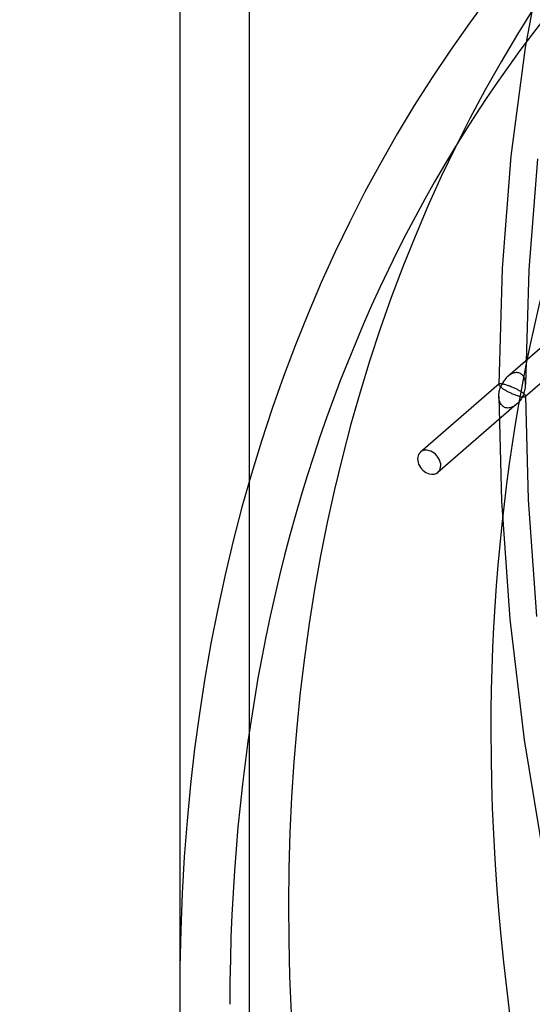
# Model space of a CAD drawing. Header units: millimetres. Extents: x -236 to 238, y -282 to 277.
# Tile 12 of 48: x -236 to -192, y 11 to 96. Entities that reach past the tile are written whole.
import ezdxf

# ---------------------------------------------------------------- set-up
doc = ezdxf.new("R2010")
doc.units = ezdxf.units.MM
doc.layers.add('HIDDEN', color=7, linetype='Continuous')
doc.layers.add('THICK', color=7, linetype='Continuous')

msp = doc.modelspace()

# ---------------------------------------------------------------- linework, layer by layer
at = {"layer": 'HIDDEN'}
for p, q in [((-216.506, -145.346), (-216.506, 270.346)), ((-190.9, 102.99), (-192.584, 93.939)), ((-192.584, 93.939), (-193.825, 84.536)), ((-193.825, 84.536), (-194.598, 74.797)), ((-191.518, 84.293), (-192.281, 74.674)), ((-194.598, 74.797), (-194.877, 64.738)), ((-192.281, 74.674), (-192.557, 64.735)), ((-187.656, 71.019), (-194.098, 65.44)), ((-186.139, 69.264), (-192.578, 63.688)), ((-193.639, 65.716), (-193.721, 65.684)), ((-193.555, 65.741), (-193.639, 65.716)), ((-193.47, 65.759), (-193.555, 65.741)), ((-193.385, 65.768), (-193.47, 65.759)), ((-193.301, 65.769), (-193.385, 65.768)), ((-193.218, 65.76), (-193.301, 65.769)), ((-193.138, 65.742), (-193.218, 65.76)), ((-193.065, 65.717), (-193.138, 65.742)), ((-192.996, 65.683), (-193.065, 65.717)), ((-194.542, 64.9), (-194.592, 64.81)), ((-194.488, 64.987), (-194.542, 64.9)), ((-194.43, 65.071), (-194.488, 64.987)), ((-194.37, 65.152), (-194.43, 65.071)), ((-194.307, 65.23), (-194.37, 65.152)), ((-194.241, 65.303), (-194.307, 65.23)), ((-194.172, 65.373), (-194.241, 65.303)), ((-194.099, 65.44), (-194.172, 65.373)), ((-194.028, 65.498), (-194.099, 65.44)), ((-193.955, 65.552), (-194.028, 65.498)), ((-193.879, 65.601), (-193.955, 65.552)), ((-193.801, 65.645), (-193.879, 65.601)), ((-193.721, 65.684), (-193.801, 65.645)), ((-192.932, 65.643), (-192.996, 65.683)), ((-192.873, 65.596), (-192.932, 65.643)), ((-192.819, 65.542), (-192.873, 65.596)), ((-192.77, 65.483), (-192.819, 65.542)), ((-192.727, 65.42), (-192.77, 65.483)), ((-192.689, 65.353), (-192.727, 65.42)), ((-192.657, 65.283), (-192.689, 65.353)), ((-192.629, 65.21), (-192.657, 65.283)), ((-192.606, 65.134), (-192.629, 65.21)), ((-192.588, 65.057), (-192.606, 65.134)), ((-192.574, 64.979), (-192.588, 65.057)), ((-192.565, 64.898), (-192.574, 64.979)), ((-192.559, 64.816), (-192.565, 64.898)), ((-194.856, 64.784), (-201.677, 58.877)), ((-194.877, 64.746), (-194.875, 64.755)), ((-194.877, 64.737), (-194.877, 64.746)), ((-194.875, 64.717), (-194.877, 64.737)), ((-194.875, 64.755), (-194.872, 64.763)), ((-194.867, 64.695), (-194.875, 64.717)), ((-194.872, 64.763), (-194.868, 64.77)), ((-194.868, 64.77), (-194.863, 64.777)), ((-194.855, 64.671), (-194.867, 64.695)), ((-194.867, 63.928), (-194.855, 64.027)), ((-194.863, 64.777), (-194.856, 64.784)), ((-194.856, 64.784), (-194.84, 64.795)), ((-194.838, 64.645), (-194.855, 64.671)), ((-194.855, 64.027), (-194.838, 64.126)), ((-194.84, 64.795), (-194.819, 64.804)), ((-194.816, 64.618), (-194.838, 64.645)), ((-194.838, 64.126), (-194.816, 64.226)), ((-194.819, 64.804), (-194.792, 64.81)), ((-194.789, 64.588), (-194.816, 64.618)), ((-194.816, 64.226), (-194.79, 64.326)), ((-194.792, 64.81), (-194.761, 64.814)), ((-194.79, 64.326), (-194.758, 64.426)), ((-194.758, 64.558), (-194.789, 64.588)), ((-194.761, 64.814), (-194.723, 64.816)), ((-194.722, 64.525), (-194.758, 64.558)), ((-194.758, 64.426), (-194.722, 64.525)), ((-194.723, 64.816), (-194.68, 64.815)), ((-194.683, 64.622), (-194.722, 64.525)), ((-194.722, 64.525), (-194.688, 64.496)), ((-194.688, 64.496), (-194.65, 64.466)), ((-194.639, 64.717), (-194.683, 64.622)), ((-194.68, 64.815), (-194.63, 64.81)), ((-194.65, 64.466), (-194.609, 64.435)), ((-194.592, 64.81), (-194.639, 64.717)), ((-194.63, 64.81), (-194.575, 64.802)), ((-194.609, 64.435), (-194.565, 64.404)), ((-194.575, 64.802), (-194.513, 64.791)), ((-194.565, 64.404), (-194.519, 64.372)), ((-194.519, 64.372), (-194.47, 64.339)), ((-194.513, 64.791), (-194.447, 64.777)), ((-194.47, 64.339), (-194.418, 64.307)), ((-194.447, 64.777), (-194.374, 64.759)), ((-194.418, 64.307), (-194.364, 64.274)), ((-194.374, 64.759), (-194.298, 64.738)), ((-194.364, 64.274), (-194.308, 64.241)), ((-194.308, 64.241), (-194.25, 64.207)), ((-194.298, 64.738), (-194.226, 64.716)), ((-194.25, 64.207), (-194.189, 64.174)), ((-194.226, 64.716), (-194.151, 64.692)), ((-194.189, 64.174), (-194.126, 64.14)), ((-194.151, 64.692), (-194.075, 64.666)), ((-194.126, 64.14), (-194.06, 64.105)), ((-194.075, 64.666), (-193.999, 64.638)), ((-194.06, 64.105), (-193.991, 64.071)), ((-193.999, 64.638), (-193.922, 64.609)), ((-193.991, 64.071), (-193.92, 64.036)), ((-193.922, 64.609), (-193.846, 64.578)), ((-193.92, 64.036), (-193.847, 64.002)), ((-193.847, 64.002), (-193.771, 63.968)), ((-193.846, 64.578), (-193.771, 64.547)), ((-193.771, 64.547), (-193.697, 64.515)), ((-193.697, 64.515), (-193.625, 64.483)), ((-193.625, 64.483), (-193.554, 64.451)), ((-193.554, 64.451), (-193.486, 64.418)), ((-193.486, 64.418), (-193.419, 64.385)), ((-193.419, 64.385), (-193.355, 64.353)), ((-193.355, 64.353), (-193.294, 64.321)), ((-193.294, 64.321), (-193.234, 64.288)), ((-193.234, 64.288), (-193.175, 64.256)), ((-193.175, 64.256), (-193.119, 64.223)), ((-193.119, 64.223), (-193.064, 64.191)), ((-193.064, 64.191), (-193.012, 64.159)), ((-193.012, 64.159), (-192.961, 64.127)), ((-192.961, 64.127), (-192.913, 64.095)), ((-192.913, 64.095), (-192.868, 64.064)), ((-192.868, 64.064), (-192.825, 64.033)), ((-192.825, 64.033), (-192.784, 64.003)), ((-192.784, 64.003), (-192.747, 63.974)), ((-192.713, 63.945), (-192.678, 64.044)), ((-192.678, 64.044), (-192.647, 64.143)), ((-192.647, 64.143), (-192.62, 64.243)), ((-192.62, 64.243), (-192.598, 64.343)), ((-192.598, 64.343), (-192.58, 64.442)), ((-192.58, 64.442), (-192.568, 64.54)), ((-192.568, 64.54), (-192.56, 64.637)), ((-192.56, 64.637), (-192.557, 64.732)), ((-192.557, 64.732), (-192.559, 64.816)), ((-194.877, 63.735), (-194.875, 63.831)), ((-194.875, 63.648), (-194.877, 63.735)), ((-194.877, 63.73), (-194.654, 54.651)), ((-194.875, 63.831), (-194.867, 63.928)), ((-194.869, 63.561), (-194.875, 63.648)), ((-194.857, 63.476), (-194.869, 63.561)), ((-194.842, 63.392), (-194.857, 63.476)), ((-194.82, 63.31), (-194.842, 63.392)), ((-194.794, 63.231), (-194.82, 63.31)), ((-194.762, 63.154), (-194.794, 63.231)), ((-194.725, 63.081), (-194.762, 63.154)), ((-193.771, 63.968), (-193.694, 63.934)), ((-193.694, 63.934), (-193.615, 63.901)), ((-193.615, 63.901), (-193.535, 63.869)), ((-193.535, 63.869), (-193.454, 63.838)), ((-193.454, 63.838), (-193.374, 63.809)), ((-193.374, 63.809), (-193.293, 63.781)), ((-193.293, 63.781), (-193.214, 63.756)), ((-193.21, 63.152), (-193.273, 63.089)), ((-193.214, 63.756), (-193.138, 63.733)), ((-193.149, 63.218), (-193.21, 63.152)), ((-193.09, 63.288), (-193.149, 63.218)), ((-193.138, 63.733), (-193.067, 63.714)), ((-193.034, 63.361), (-193.09, 63.288)), ((-193.067, 63.714), (-192.999, 63.697)), ((-192.979, 63.437), (-193.034, 63.361)), ((-192.999, 63.697), (-192.936, 63.683)), ((-192.928, 63.517), (-192.979, 63.437)), ((-192.936, 63.683), (-192.878, 63.672)), ((-192.878, 63.598), (-192.928, 63.517)), ((-192.832, 63.683), (-192.878, 63.598)), ((-192.878, 63.672), (-192.825, 63.664)), ((-192.789, 63.769), (-192.832, 63.683)), ((-192.825, 63.664), (-192.777, 63.659)), ((-192.749, 63.857), (-192.789, 63.769)), ((-192.777, 63.659), (-192.734, 63.656)), ((-192.713, 63.945), (-192.749, 63.857)), ((-192.747, 63.974), (-192.713, 63.945)), ((-192.734, 63.656), (-192.696, 63.656)), ((-192.678, 63.913), (-192.713, 63.945)), ((-192.696, 63.656), (-192.663, 63.658)), ((-192.646, 63.883), (-192.678, 63.913)), ((-192.663, 63.658), (-192.635, 63.663)), ((-192.619, 63.853), (-192.646, 63.883)), ((-192.635, 63.663), (-192.612, 63.67)), ((-192.597, 63.826), (-192.619, 63.853)), ((-192.612, 63.67), (-192.593, 63.678)), ((-192.58, 63.8), (-192.597, 63.826)), ((-192.593, 63.678), (-192.578, 63.688)), ((-192.567, 63.776), (-192.58, 63.8)), ((-192.578, 63.688), (-192.571, 63.695)), ((-192.571, 63.695), (-192.566, 63.701)), ((-192.56, 63.754), (-192.567, 63.776)), ((-192.566, 63.701), (-192.562, 63.709)), ((-192.562, 63.709), (-192.559, 63.717)), ((-192.557, 63.734), (-192.56, 63.754)), ((-192.559, 63.717), (-192.558, 63.725)), ((-192.558, 63.725), (-192.557, 63.734)), ((-192.557, 63.734), (-192.336, 54.759)), ((-193.339, 63.029), (-200.158, 57.123)), ((-194.681, 63.012), (-194.725, 63.081)), ((-194.632, 62.948), (-194.681, 63.012)), ((-194.576, 62.889), (-194.632, 62.948)), ((-194.515, 62.837), (-194.576, 62.889)), ((-194.448, 62.793), (-194.515, 62.837)), ((-194.375, 62.756), (-194.448, 62.793)), ((-194.298, 62.729), (-194.375, 62.756)), ((-194.224, 62.711), (-194.298, 62.729)), ((-194.148, 62.702), (-194.224, 62.711)), ((-194.07, 62.701), (-194.148, 62.702)), ((-193.992, 62.707), (-194.07, 62.701)), ((-193.914, 62.721), (-193.992, 62.707)), ((-193.836, 62.741), (-193.914, 62.721)), ((-193.759, 62.768), (-193.836, 62.741)), ((-193.684, 62.8), (-193.759, 62.768)), ((-193.611, 62.838), (-193.684, 62.8)), ((-193.539, 62.88), (-193.611, 62.838)), ((-193.47, 62.926), (-193.539, 62.88)), ((-193.403, 62.976), (-193.47, 62.926)), ((-193.338, 63.03), (-193.403, 62.976)), ((-193.273, 63.089), (-193.338, 63.03)), ((-194.654, 54.651), (-193.929, 44.405)), ((-192.336, 54.759), (-191.62, 44.623)), ((-193.929, 44.405), (-192.687, 33.933)), ((-192.687, 33.933), (-190.914, 23.268)), ((-222.506, 9.07), (-222.506, 15.471))]:
    msp.add_line(p, q, dxfattribs=at)
for centre, major_axis, start_param, end_param in [((-18.9, -16.368), (-133.549, 154.21), 0.054546, 0.713724), ((-36.45, -31.567), (-133.549, 154.21), 0, 2.284521), ((-200.918, 58), (0.759, -0.877), -3.141514, -0.857072), ((-200.918, 58), (0.759, -0.877), 2.284521, 3.141672), ((-200.918, 58), (0.759, -0.877), 0.000079, 2.284521), ((-200.918, 58), (0.759, -0.877), -0.857072, 0.000079), ((-18.9, -16.368), (-133.549, 154.21), 0.713724, 2.284521)]:
    msp.add_ellipse(centre, major_axis=major_axis, ratio=0.75, start_param=start_param, end_param=end_param, dxfattribs=at)
at = {"layer": 'THICK'}
msp.add_line((-222.506, 15.471), (-222.506, 265.15), dxfattribs=at)
for major_axis, start_param, end_param in [((-134.204, 154.965), -0.066503, 2.284521), ((130.931, -151.186), -3.141592, -2.427868)]:
    msp.add_ellipse((-45, -38.971), major_axis=major_axis, ratio=0.75, start_param=start_param, end_param=end_param, dxfattribs=at)

doc.saveas('drawing.dxf')
